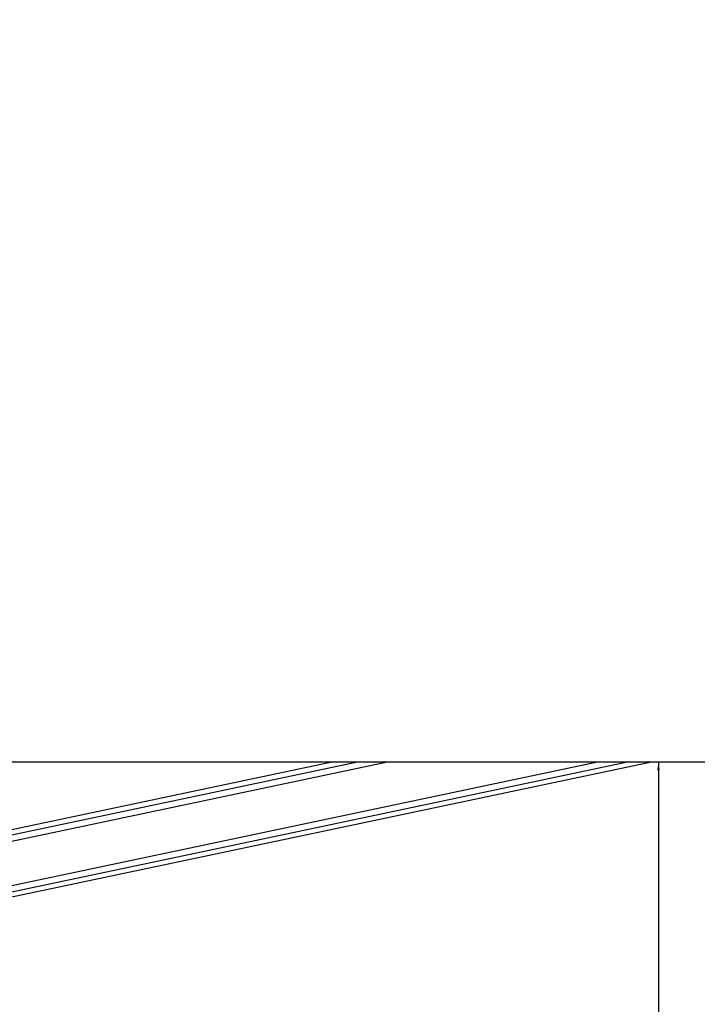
# Model space of a CAD drawing. Header units: millimetres. Extents: x 20 to 23339, y 40 to 19992.
# Tile 65 of 154: x 9989 to 10527, y 6420 to 7202. Entities that reach past the tile are written whole.
import ezdxf

# ---------------------------------------------------------------- set-up
doc = ezdxf.new("R2010")
doc.units = ezdxf.units.MM
doc.header["$LTSCALE"] = 2
doc.layers.add('COMPONENT_GEOMETRY', color=7, linetype='Continuous')
doc.styles.add('SLDTEXTSTYLE0', font='TXT', dxfattribs={"width": 0.75})
doc.dimstyles.new('SLDDIMSTYLE0', dxfattribs={"dimtxt": 100, "dimasz": 6.604, "dimexe": 0, "dimexo": 0.0625, "dimgap": 25, "dimtad": 0, "dimtih": 1, "dimtoh": 1, "dimdec": 0, "dimrnd": 1e-09, "dimzin": 12, "dimdsep": 46, "dimtxsty": 'SLDTEXTSTYLE0', "dimsah": 1, "dimcen": 0.09, "dimadec": 0, "dimazin": 3, "dimtfac": 1, "dimtdec": 0, "dimtofl": 0, "dimtmove": 0, "dimatfit": 3, "dimfxl": 1, "dimfrac": 2, "dimtolj": 1, "dimtzin": 12, "dimarcsym": 0})

# ---------------------------------------------------------------- blocks, each defined once
blk = doc.blocks.new('_D_5')
at = {"layer": 'COMPONENT_GEOMETRY', "color": 7}
for p, q in [((10496.06, 6612.47), (10496.06, 4517.82)), ((10295.99, 4497.51), (10265.53, 4497.51)), ((10265.53, 4497.51), (10265.53, 4338.76)), ((10696.13, 4497.51), (10726.6, 4497.51)), ((10726.6, 4497.51), (10726.6, 4338.76)), ((10265.53, 4338.76), (10295.99, 4338.76)), ((10726.6, 4338.76), (10696.13, 4338.76)), ((10496.06, 2094.49), (10496.06, 4189.14)), ((7098.83, 2094.49), (10502.41, 2094.49))]:
    blk.add_line(p, q, dxfattribs=at)
for points in [[(10496.06, 6612.47), (10495.05, 6605.86), (10497.08, 6605.86)], [(10496.06, 2094.49), (10497.08, 2101.1), (10495.05, 2101.1)]]:
    blk.add_solid(points, dxfattribs=at)
at = {"layer": 'COMPONENT_GEOMETRY', "color": 7, "char_height": 100, "attachment_point": 1, "style": 'SLDTEXTSTYLE0'}
for s, insert in [('7\'4.94"', (10295.99, 4467.66)), ('2259mm', (10223.29, 4318.05))]:
    blk.add_mtext(s, dxfattribs=dict(at, insert=insert))

msp = doc.modelspace()

# ---------------------------------------------------------------- linework, layer by layer
at = {"color": 7, "linetype": 'Continuous', "lineweight": 25}
for p, q in [((9506.66, 6612.47), (12046.56, 6612.47)), ((9661.38, 6437.9), (10490.6, 6612.47)), ((10238.18, 6612.47), (9758.84, 6511.56))]:
    msp.add_line(p, q, dxfattribs=at)
at = {"color": 8, "linetype": 'Continuous', "lineweight": 25}
for p, q in [((9659.56, 6446.56), (10447.67, 6612.47)), ((9660.57, 6441.74), (10471.59, 6612.47)), ((9728.61, 6496.2), (10280.92, 6612.47)), ((9745.5, 6504.78), (10257.03, 6612.47))]:
    msp.add_line(p, q, dxfattribs=at)
at = {"color": 7, "linetype": 'Continuous', "lineweight": 25}
msp.add_open_spline([(12046.56, 6612.47), (11839.99, 6725.34), (11435.1, 6946.57), (10925.65, 7225.19), (10518.37, 7448.43), (10240.35, 7601.1), (10067.64, 7696.81), (9999, 7734.86)], degree=3, knots=[0, 0, 0, 0, 0.302218, 0.592372, 0.745638, 0.898905, 1, 1, 1, 1], dxfattribs=at)

# ---------------------------------------------------------------- dimensions: what is measured, and where the dimension line sits
at = {"layer": 'COMPONENT_GEOMETRY', "color": 7}
dim = msp.add_linear_dim(base=(10496.06, 6612.47), p1=(7096.29, 2094.49), p2=(12075.31, 6612.47), angle=90, dimstyle='SLDDIMSTYLE0', dxfattribs=at)
dim.commit()
dim.dimension.update_dxf_attribs({"geometry": '_D_5', "text_midpoint": (10496.06, 4353.48), "dimtype": 160})

doc.saveas('drawing.dxf')
